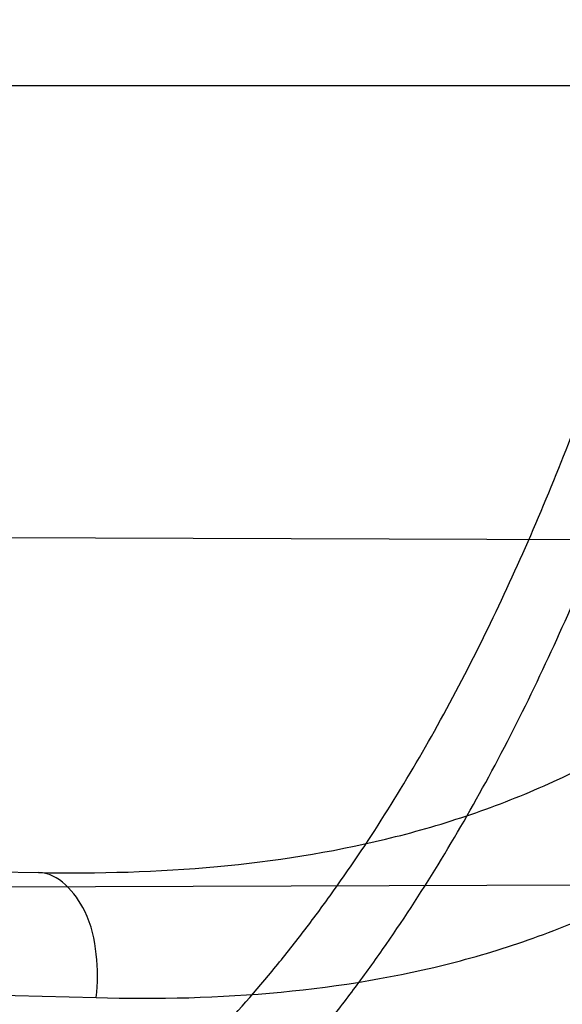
# Model space of a CAD drawing. Header units: millimetres. Extents: x 0 to 297, y 0 to 210.
# Tile 90 of 256: x 143.4512 to 143.472, y 93.2782 to 93.3159. Entities that reach past the tile are written whole.
import ezdxf

# ---------------------------------------------------------------- set-up
doc = ezdxf.new("R2010")
doc.units = ezdxf.units.MM
doc.header["$LTSCALE"] = 16.335
doc.layers.get('0').update_dxf_attribs({"linetype": 'CONTINUOUS'})
for name, color, linetype in [('01_GLOBAL', 7, 'CONTINUOUS'), ('INTFCLR_1', 7, 'CONTINUOUS'), ('INTFCLR_144815', 7, 'CONTINUOUS')]:
    doc.layers.add(name, color=color, linetype=linetype)

msp = doc.modelspace()

# ---------------------------------------------------------------- linework, layer by layer
at = {"color": 7, "linetype": 'Continuous'}
msp.add_circle((144.2368034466, 92.193132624), 3.04, dxfattribs=at)
at = {"color": 9, "linetype": 'Continuous'}
msp.add_arc((144.2368034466, 92.193132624), 3.001038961, 92.9674534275, 177.0325465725, dxfattribs=at)
at = {"layer": '01_GLOBAL', "color": 7, "linetype": 'Continuous'}
msp.add_circle((144.2368034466, 92.193132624), 3.08, dxfattribs=at)
at = {"layer": 'INTFCLR_1', "color": 9, "linetype": 'Continuous'}
for p, q in [((143.068579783, 93.3133562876), (143.4921648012, 93.3133562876)), ((143.1045099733, 93.2892876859), (143.4519711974, 93.28322272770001))]:
    msp.add_line(p, q, dxfattribs=at)
at = {"layer": 'INTFCLR_1', "color": 6, "linetype": 'Continuous'}
for p, q in [((143.4152219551, 93.2961741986), (143.4774988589, 93.29595681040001)), ((143.4735235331, 93.2827418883), (143.4103485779, 93.28252136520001))]:
    msp.add_line(p, q, dxfattribs=at)
for radius in [0.4827613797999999, 0.4587930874]:
    msp.add_arc((143.076579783, 93.4093562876), radius, 270, 90.00000002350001, dxfattribs=at)
at = {"layer": 'INTFCLR_1', "color": 9, "linetype": 'Continuous'}
msp.add_arc((143.9726450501, 112.4531088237), 19.1816802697, 268.2538865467, 268.4511225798, dxfattribs=at)
for points, knots in [([(143.505791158, 93.2600745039), (143.5067409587, 93.2626590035), (143.5086022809, 93.26787776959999), (143.5121486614, 93.2784613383), (143.5179028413, 93.2974584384), (143.5232385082, 93.319755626), (143.5267617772, 93.3396835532), (143.5282429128, 93.3498591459), (143.5290073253, 93.35574456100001), (143.5307716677, 93.37052008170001), (143.5326049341, 93.3957667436), (143.5323109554, 93.4255533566), (143.5309256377, 93.444856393), (143.5300542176, 93.4537694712), (143.5294126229, 93.45969752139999), (143.5274302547, 93.4756973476), (143.5229291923, 93.50131752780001), (143.5164430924, 93.5263308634), (143.5118037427, 93.5411769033), (143.5100588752, 93.5464871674), (143.5074043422, 93.5543094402), (143.501415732, 93.57066310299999), (143.4910739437, 93.59466517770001), (143.4792964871, 93.6173411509), (143.4710860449, 93.6312983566), (143.4672487, 93.637511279), (143.4646994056, 93.64156113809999), (143.4578048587, 93.6522122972), (143.446251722, 93.6685591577), (143.4302039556, 93.688459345), (143.4166114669, 93.7033760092), (143.4071163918, 93.7129106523), (143.4018664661, 93.7179588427), (143.3945821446, 93.7247669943), (143.3843862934, 93.7336815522), (143.373349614, 93.7423309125), (143.3667450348, 93.7470278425), (143.3640805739, 93.74883137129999), (143.3625174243, 93.7498684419), (143.360134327, 93.7513983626), (143.3576340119, 93.7529030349), (143.3554317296, 93.7540584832), (143.3541938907, 93.75463331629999), (143.3532081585, 93.75498488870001), (143.3525262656, 93.7551440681), (143.3519536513, 93.75505755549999), (143.3518421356, 93.7545186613), (143.35211692, 93.75392300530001), (143.35259409, 93.7530975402), (143.3533650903, 93.7520584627), (143.354392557, 93.75079155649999), (143.3556852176, 93.7493056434), (143.3572290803, 93.7475999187), (143.358673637, 93.7460457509), (143.3599466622, 93.7446920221), (143.3621637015, 93.7423493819), (143.3658426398, 93.73850358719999), (143.3733257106, 93.73065133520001), (143.3814986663, 93.7218418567), (143.3889438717, 93.71342202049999), (143.3935459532, 93.708067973), (143.4009463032, 93.699278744), (143.4122758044, 93.6850353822), (143.4271285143, 93.6643128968), (143.4378788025, 93.6473958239), (143.4449171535, 93.6353542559), (143.4496927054, 93.62688497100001), (143.457931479, 93.6114260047), (143.4689344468, 93.588081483), (143.4765250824, 93.5686183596), (143.480055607, 93.5585271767)], [0, 0, 0, 0, 0.0103790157, 0.0208837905, 0.0420711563, 0.0851838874, 0.1071959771, 0.1183352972, 0.1239410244, 0.1295662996, 0.174425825, 0.2192336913, 0.2417180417, 0.247353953, 0.2529903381, 0.2641931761, 0.3081223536, 0.3509244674, 0.3614867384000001, 0.3667496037, 0.3719933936, 0.3926231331, 0.4323811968, 0.4704128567, 0.4888542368, 0.4934078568, 0.4979383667, 0.5068920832, 0.5412323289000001, 0.5733304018, 0.6031976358, 0.6172527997, 0.6240454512, 0.6306500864, 0.6548352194, 0.6750684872, 0.6834752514, 0.6853781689, 0.6871962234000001, 0.6905460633, 0.6960524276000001, 0.6981915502, 0.6999110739, 0.7012078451, 0.7020914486, 0.7026255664, 0.703100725, 0.7038824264, 0.7050749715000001, 0.7066970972, 0.7087489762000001, 0.7112252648, 0.7141188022, 0.7174211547, 0.7192230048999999, 0.7211233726, 0.7295789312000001, 0.7392839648, 0.7620096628, 0.7748693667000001, 0.7816473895, 0.7886214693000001, 0.8181786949, 0.8502212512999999, 0.8846823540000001, 0.8936821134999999, 0.9027944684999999, 0.9213301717, 0.9597016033, 1, 1, 1, 1]), ([(143.3574002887, 93.7533562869), (143.3579828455, 93.753356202), (143.360948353, 93.7521830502), (143.3643531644, 93.7501915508), (143.3676585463, 93.7481125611), (143.3692467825, 93.74707786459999), (143.3719545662, 93.74527944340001), (143.378664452, 93.7405994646), (143.3898825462, 93.7319854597), (143.4002548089, 93.7231045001), (143.4076654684, 93.7163228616), (143.4130031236, 93.71129788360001), (143.422653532, 93.7018115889), (143.4364709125, 93.68697153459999), (143.4527894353, 93.66717079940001), (143.4645442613, 93.65089855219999), (143.4715593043, 93.6402954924), (143.474151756, 93.63626614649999), (143.4780526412, 93.63008701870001), (143.4863962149, 93.616211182), (143.4983688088, 93.5936629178), (143.5088888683, 93.5697819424), (143.5149812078, 93.55350851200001), (143.5176807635, 93.5457272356), (143.5194547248, 93.5404463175), (143.524169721, 93.5256878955), (143.5307635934, 93.5008186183), (143.5353421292, 93.4753316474), (143.5373581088, 93.459416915), (143.5380104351, 93.45352171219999), (143.5388963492, 93.444658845), (143.5403047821, 93.42546452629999), (143.5406037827, 93.3958405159), (143.5387395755, 93.3707344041), (143.5369460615, 93.35604353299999), (143.5361688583, 93.3501906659), (143.5346627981, 93.3400704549), (143.5310794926, 93.320247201), (143.5256534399, 93.29807146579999), (143.5198047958, 93.2791850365), (143.5161994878, 93.2686605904), (143.5143072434, 93.26347094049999), (143.5133416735, 93.2609008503)], [0, 0, 0, 0, 0.0031306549, 0.0166311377, 0.0214593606, 0.0240790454, 0.0268205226, 0.0389267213, 0.0680356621, 0.1027866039, 0.1122691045, 0.1220183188, 0.1421809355, 0.1849822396, 0.2309158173, 0.2799873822, 0.2927706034, 0.2992370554, 0.3057353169, 0.3320403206, 0.3862319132, 0.4428084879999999, 0.4721383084, 0.4795908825, 0.487069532, 0.5020757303, 0.5628487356, 0.6251729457, 0.6410612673, 0.6490543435, 0.6570463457, 0.6889269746, 0.7524526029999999, 0.8160592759, 0.8240370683, 0.8319876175, 0.8477879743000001, 0.8790177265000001, 0.9402188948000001, 0.970317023, 0.9852457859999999, 1, 1, 1, 1]), ([(143.480055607, 93.5585271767), (143.4837259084, 93.5480364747), (143.4903909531, 93.5264789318), (143.4967360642, 93.4987698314), (143.4998687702, 93.480263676), (143.5011284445, 93.4715333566), (143.5019170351, 93.4656589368), (143.5038463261, 93.4494766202), (143.5057008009, 93.4227915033), (143.5054397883, 93.39601168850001), (143.5044671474, 93.37963975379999), (143.504022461, 93.3736652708), (143.5032714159, 93.3647734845), (143.5012002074, 93.34583974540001), (143.4963788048, 93.31729318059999), (143.49048443, 93.2935876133), (143.4864832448, 93.279982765), (143.4848602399, 93.2746477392), (143.4819377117, 93.26549629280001), (143.4757637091, 93.2478316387), (143.4658991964, 93.2237526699), (143.4557508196, 93.2030768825), (143.4492053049, 93.1910087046), (143.4468307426, 93.1867521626), (143.4433023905, 93.1805423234), (143.4357024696, 93.1677434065), (143.4236423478, 93.1493254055), (143.4088585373, 93.1292209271), (143.3981978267, 93.1161056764), (143.3920521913, 93.10890703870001), (143.3897353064, 93.10622028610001), (143.3858253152, 93.1017514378), (143.3786022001, 93.09371030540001), (143.3707422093, 93.0853343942), (143.3636495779, 93.0779186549), (143.3593994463, 93.0734576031), (143.3560255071, 93.0698150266), (143.3538487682, 93.0672934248), (143.3526496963, 93.0656994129), (143.3521523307, 93.0648535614), (143.3518509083, 93.0642467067), (143.3519780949, 93.06345700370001), (143.3536612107, 93.06380038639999), (143.3555127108, 93.06468782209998), (143.3588652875, 93.0665002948), (143.3620632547, 93.0685373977), (143.3646891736, 93.0702872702), (143.3663741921, 93.0714458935), (143.3692060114, 93.0734278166), (143.3737350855, 93.0767437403), (143.3800639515, 93.0816635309), (143.3895251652, 93.0894491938), (143.3979931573, 93.09704369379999), (143.4054028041, 93.1041496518), (143.4107134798, 93.1093907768), (143.4202844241, 93.1192590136), (143.4339256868, 93.13464747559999), (143.4499433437, 93.1551077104), (143.4614126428, 93.1718688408), (143.4682300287, 93.1827697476), (143.4707469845, 93.1869112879), (143.4745342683, 93.1932658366), (143.4826220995, 93.2075340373), (143.4941655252, 93.2306938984), (143.5021068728, 93.2500492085), (143.505791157, 93.2600745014)], [0, 0, 0, 0, 0.0419354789, 0.08505031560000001, 0.1071497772, 0.1127379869, 0.1183317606, 0.1295131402, 0.1742263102, 0.2191466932, 0.230445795, 0.2361065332, 0.241751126, 0.2641147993, 0.3079545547, 0.3508736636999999, 0.3561840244, 0.3614616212, 0.3719139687, 0.3924297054, 0.4320526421, 0.4700131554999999, 0.4792642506, 0.483852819, 0.4884035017, 0.5062126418, 0.5400088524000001, 0.5714206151, 0.6003317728, 0.6037560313, 0.6071340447, 0.6137178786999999, 0.6261602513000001, 0.6479155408, 0.6570536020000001, 0.6648783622, 0.6711643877, 0.6757843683, 0.6774462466, 0.6786751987, 0.6794900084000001, 0.6799813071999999, 0.6813020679, 0.6842478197, 0.6888651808, 0.6950795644, 0.6987591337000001, 0.70073729, 0.7027989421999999, 0.7117993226, 0.7219139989, 0.7330405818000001, 0.7580265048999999, 0.7648041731, 0.7717766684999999, 0.7861782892, 0.816667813, 0.8493175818, 0.8841610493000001, 0.8932352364, 0.8978283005, 0.9024468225, 0.9211469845, 0.9596997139, 1, 1, 1, 1]), ([(143.3574002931, 93.0653562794), (143.3572429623, 93.0653562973), (143.3568577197, 93.0654322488), (143.3568775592, 93.06612476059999), (143.3572897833, 93.0668372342), (143.3580025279, 93.06789625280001), (143.3590890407, 93.0692141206), (143.3605161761, 93.0708335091), (143.3622809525, 93.072732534), (143.364262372, 93.0748061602), (143.366417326, 93.0770245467), (143.3695810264, 93.08025667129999), (143.3761156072, 93.0869122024), (143.384127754, 93.09523631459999), (143.391492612, 93.1032318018), (143.3954790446, 93.1076756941), (143.3978410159, 93.1103473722), (143.4041032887, 93.11750254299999), (143.4149655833, 93.130539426), (143.4300350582, 93.1505356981), (143.4423327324, 93.1688638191), (143.4500842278, 93.18160511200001), (143.4536819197, 93.18778553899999), (143.4561024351, 93.19202072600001), (143.4627716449, 93.20402316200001), (143.4731139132, 93.2245897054), (143.4831746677, 93.2485613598), (143.4894718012, 93.2661502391), (143.4924519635, 93.2752607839), (143.4941067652, 93.2805713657), (143.4981845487, 93.2941079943), (143.5041933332, 93.3176982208), (143.5091109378, 93.34612180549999), (143.5112232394, 93.3649740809), (143.5119890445, 93.3738262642), (143.5124424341, 93.37977367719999), (143.5134340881, 93.3960708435), (143.5137003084, 93.4227328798), (143.5118091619, 93.4492982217), (143.5098423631, 93.46540487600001), (143.5090383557, 93.47125249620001), (143.5077538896, 93.4799440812), (143.5045588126, 93.4983716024), (143.498087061, 93.52596105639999), (143.4912937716, 93.5474097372), (143.4875537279, 93.5578460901)], [0, 0, 0, 0, 0.0008731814, 0.0017184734, 0.0032338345, 0.0055641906, 0.008732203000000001, 0.0127298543, 0.0175349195, 0.0231216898, 0.028646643, 0.0346996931, 0.0482229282, 0.0804128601, 0.09881585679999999, 0.1085510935, 0.1135452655, 0.1186072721, 0.1613234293, 0.207686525, 0.2575125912, 0.2837456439, 0.2904463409, 0.297201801, 0.3108185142, 0.3666506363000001, 0.4248611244, 0.4549770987, 0.470314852, 0.4780577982, 0.4858479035, 0.548777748, 0.6130125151, 0.6457681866, 0.6540348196, 0.6623247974, 0.6788712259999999, 0.7446474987, 0.8101274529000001, 0.8265054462, 0.8346996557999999, 0.8428862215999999, 0.8752668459, 0.9384715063, 1, 1, 1, 1]), ([(143.4519711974, 93.28322272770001), (143.4542525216, 93.28318290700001), (143.4587151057, 93.2833027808), (143.4641941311, 93.2841566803), (143.467830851, 93.2851939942), (143.4698432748, 93.2859200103), (143.4727994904, 93.28714306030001), (143.4760935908, 93.2890109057), (143.4790648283, 93.2913557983), (143.4806970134, 93.2928542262), (143.4831205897, 93.2953105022), (143.4852711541, 93.2981055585), (143.4871325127, 93.30113221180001), (143.4883392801, 93.3032880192), (143.4896980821, 93.306106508), (143.4908479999, 93.30904709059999), (143.4916451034, 93.31148149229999), (143.4919997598, 93.3127274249), (143.4921648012, 93.3133562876)], [0, 0, 0, 0, 0.1247146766, 0.2435008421, 0.3019244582, 0.3311631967, 0.3603924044, 0.476776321, 0.5364413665, 0.5670062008, 0.5978287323, 0.7250159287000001, 0.7583747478, 0.7920548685, 0.8600121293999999, 0.9292166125, 0.9644627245, 1, 1, 1, 1]), ([(143.4541696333, 93.27843683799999), (143.4565317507, 93.27837114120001), (143.4611581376, 93.2784758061), (143.466836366, 93.2794095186), (143.4705898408, 93.2805690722), (143.4726671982, 93.28138149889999), (143.4757351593, 93.2827692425), (143.4791422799, 93.28489092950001), (143.4821786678, 93.28753417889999), (143.4838529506, 93.2892305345), (143.4863597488, 93.2920402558), (143.4885566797, 93.2952189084), (143.4904532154, 93.2986390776), (143.4916850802, 93.3010973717), (143.4930748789, 93.3043080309), (143.4942405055, 93.3076511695), (143.4950475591, 93.31042019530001), (143.4954054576, 93.3118378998), (143.4955715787, 93.3125537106)], [0, 0, 0, 0, 0.1201969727, 0.2347797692, 0.2913273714, 0.3197232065, 0.3481872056, 0.4625770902, 0.5220076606, 0.5526740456, 0.5837559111, 0.7134942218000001, 0.7478563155, 0.7826955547, 0.8533137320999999, 0.9256470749, 0.9626222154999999, 1, 1, 1, 1]), ([(143.3780715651, 93.26055888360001), (143.3795316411, 93.2605333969), (143.3824442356, 93.2604852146), (143.3882211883, 93.2604019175), (143.3953488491, 93.260328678), (143.4024099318, 93.26033519), (143.407293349, 93.2604190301), (143.4100496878, 93.26049604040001), (143.4140798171, 93.26064198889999), (143.4199618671, 93.2609865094), (143.4263678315, 93.2617198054), (143.4306949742, 93.26248049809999), (143.4330941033, 93.2629898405), (143.4365618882, 93.2638158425), (143.4415739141, 93.2653650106), (143.4463092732, 93.2675501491), (143.4492642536, 93.2692660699), (143.4511858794, 93.2704845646), (143.4544385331, 93.27281750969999), (143.4578582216, 93.2759377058), (143.4605558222, 93.27899322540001), (143.462045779, 93.28086328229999), (143.4642566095, 93.2838335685), (143.4672995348, 93.28868534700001), (143.4701484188, 93.2944860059), (143.4721894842, 93.2994047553), (143.4740880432, 93.30454297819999), (143.4753059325, 93.30849007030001), (143.4760311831, 93.3111580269)], [0, 0, 0, 0, 0.0354707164, 0.0707566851, 0.1403369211, 0.2086101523, 0.2422620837, 0.2589694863, 0.2755870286, 0.3402183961, 0.4020447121, 0.4320711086, 0.4469021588, 0.461611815, 0.5186591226, 0.5740110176, 0.587810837, 0.6016461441, 0.6292660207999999, 0.6849553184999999, 0.7135897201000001, 0.7282126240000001, 0.7430221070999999, 0.8035181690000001, 0.8669700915, 0.8997737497, 0.9328434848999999, 1, 1, 1, 1]), ([(143.378029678, 93.2581615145), (143.3795262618, 93.25811774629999), (143.3825119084, 93.25803364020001), (143.3884346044, 93.25788119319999), (143.3957432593, 93.25772648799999), (143.4029848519, 93.2576596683), (143.4079938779, 93.25769834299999), (143.4108211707, 93.25775194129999), (143.4149542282, 93.25786551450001), (143.4209858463, 93.2581714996), (143.4275553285, 93.25888387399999), (143.4319915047, 93.2596459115), (143.4344500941, 93.26016062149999), (143.4380030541, 93.2610008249), (143.443138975, 93.2625889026), (143.4479836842, 93.2648500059), (143.451001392, 93.2666327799), (143.4529664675, 93.267899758), (143.4562925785, 93.2703347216), (143.4597812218, 93.27359384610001), (143.4625251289, 93.27678543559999), (143.4640410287, 93.27874184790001), (143.4662932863, 93.2818559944), (143.4693870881, 93.2869455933), (143.4722726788, 93.2930233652), (143.4743370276, 93.2981805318), (143.4762568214, 93.3035742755), (143.4774841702, 93.3077152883), (143.4782142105, 93.31051378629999)], [0, 0, 0, 0, 0.0352840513, 0.0703885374, 0.1396222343, 0.2075595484, 0.24104394, 0.2576664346, 0.2741994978, 0.3384817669, 0.3999443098, 0.4297839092, 0.4445208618, 0.4591331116, 0.5158220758, 0.5708773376, 0.584618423, 0.5984078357, 0.62596322, 0.6816730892, 0.7104014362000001, 0.7250935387, 0.7399872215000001, 0.8009607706, 0.865102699, 0.8983215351, 0.931842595, 1, 1, 1, 1]), ([(143.4541696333, 93.27843683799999), (143.454239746, 93.2789847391), (143.4542319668, 93.2801291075), (143.4538440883, 93.2819309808), (143.4527383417, 93.28320933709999), (143.4519711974, 93.28322272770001)], [0, 0, 0, 0, 0.2924472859, 0.593779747, 1, 1, 1, 1])]:
    msp.add_open_spline(points, degree=3, knots=knots, dxfattribs=at)
at = {"layer": 'INTFCLR_1', "color": 6, "linetype": 'Continuous'}
for points, knots in [([(143.391388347, 93.7533562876), (143.3904120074, 93.7533562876), (143.3921762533, 93.7499955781), (143.3936912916, 93.7481416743), (143.3961672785, 93.74488846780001), (143.3992225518, 93.74120886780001), (143.403128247, 93.736512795), (143.4076936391, 93.73105931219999), (143.4125904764, 93.7251278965), (143.4174256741, 93.7191674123), (143.4219266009, 93.7134900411), (143.4260587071, 93.708161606), (143.4298162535, 93.70320548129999), (143.4332121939, 93.6986295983), (143.4362702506, 93.6944235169), (143.4390204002, 93.69056916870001), (143.4414908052, 93.687044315), (143.44370074, 93.6838395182), (143.4456749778, 93.6809337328), (143.4474377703, 93.67830292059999), (143.4490168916, 93.6759165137), (143.4504211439, 93.6737705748), (143.4516679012, 93.67184551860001), (143.4527743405, 93.67012138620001), (143.4537663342, 93.6685626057), (143.4546489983, 93.6671650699), (143.4556772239, 93.66552631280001), (143.456672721, 93.66392530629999), (143.4576979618, 93.66226084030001), (143.4585721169, 93.66083168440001), (143.4595323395, 93.65924962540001), (143.4605887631, 93.6574940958), (143.4617562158, 93.65553545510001), (143.4630444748, 93.65335047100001), (143.464465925, 93.65090949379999), (143.4660286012, 93.6481892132), (143.4677482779, 93.64514958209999), (143.4696392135, 93.6417492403), (143.4717186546, 93.63793570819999), (143.4740086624, 93.6336424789), (143.4765248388, 93.62880536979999), (143.4792812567, 93.62335013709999), (143.4822951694, 93.61718591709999), (143.4855914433, 93.610185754), (143.4891913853, 93.6021966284), (143.4931140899, 93.59302320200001), (143.4973740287, 93.58243061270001), (143.5019825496, 93.5700832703), (143.5068772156, 93.55569758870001), (143.5117345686, 93.53967004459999), (143.5162134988, 93.5226760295), (143.5200746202, 93.5054858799), (143.5232856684, 93.4882487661), (143.5258459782, 93.471032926), (143.5277689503, 93.4538356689), (143.5290609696, 93.4366975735), (143.529733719, 93.4196019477), (143.5297948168, 93.4025757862), (143.5292510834, 93.38560341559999), (143.5281065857, 93.3686870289), (143.5263644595, 93.3518401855), (143.5240214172, 93.3350289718), (143.5210770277, 93.31827583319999), (143.5175167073, 93.30154440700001), (143.5133376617, 93.28485591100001), (143.5085942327, 93.268441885), (143.5035656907, 93.2530998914), (143.4986112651, 93.23947982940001), (143.4940105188, 93.2278474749), (143.4897809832, 93.2178519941), (143.485903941, 93.2091976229), (143.4823616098, 93.2016588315), (143.4791285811, 93.19505078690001), (143.4761817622, 93.1892359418), (143.4734988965, 93.1841024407), (143.4710647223, 93.1795662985), (143.4688610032, 93.1755541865), (143.466865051, 93.1719939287), (143.4650570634, 93.1688259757), (143.4634184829, 93.16599997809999), (143.461937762, 93.1634824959), (143.4606041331, 93.16124327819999), (143.4594032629, 93.15924877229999), (143.4583170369, 93.15746207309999), (143.457331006, 93.1558543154), (143.4564183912, 93.15437798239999), (143.4555069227, 93.15291457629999), (143.4545265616, 93.151352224), (143.4534184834, 93.14960100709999), (143.4521719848, 93.1476496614), (143.4507682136, 93.14547482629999), (143.4491853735, 93.14305109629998), (143.4474055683, 93.1403597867), (143.4454085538, 93.13738261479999), (143.4431685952, 93.1340952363), (143.4406602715, 93.13047449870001), (143.4378551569, 93.12649963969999), (143.4347311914, 93.1221597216), (143.4312583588, 93.1174362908), (143.4274059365, 93.11231294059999), (143.4231637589, 93.1068033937), (143.4185304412, 93.1009244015), (143.4135422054, 93.0947465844), (143.408452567, 93.0885653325), (143.4036878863, 93.08286772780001), (143.3995946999, 93.07795220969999), (143.3963986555, 93.0741115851), (143.3938021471, 93.0707181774), (143.3922373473, 93.06880673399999), (143.3903920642, 93.0653562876), (143.391388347, 93.0653562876)], [0, 0, 0, 0, 0.0038604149, 0.007501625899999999, 0.0124785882, 0.0188917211, 0.0268498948, 0.0364677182, 0.0470694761, 0.05724446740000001, 0.066818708, 0.0757144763, 0.0839053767, 0.0914099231, 0.0982451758, 0.1044667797, 0.1101313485, 0.11526428, 0.1198589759, 0.1240215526, 0.1277856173, 0.1311734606, 0.1341617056, 0.1368541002, 0.1392736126, 0.1414672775, 0.143389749, 0.1469230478, 0.1489215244, 0.1511192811, 0.1535471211, 0.1562389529, 0.1592204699, 0.1625628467, 0.1662680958, 0.1703891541, 0.1749670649, 0.1800767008, 0.1857729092, 0.1921414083, 0.199315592, 0.2073311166, 0.2163077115, 0.2264451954, 0.2379233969, 0.2509534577, 0.2658909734, 0.2830621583, 0.3030578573, 0.3259639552, 0.3492662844, 0.3725305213, 0.3956109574, 0.4185782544, 0.4413347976, 0.4640172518, 0.4865192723, 0.5089682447, 0.5313242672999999, 0.5536477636, 0.5759939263, 0.5982772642, 0.6207472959, 0.6432362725, 0.6658996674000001, 0.6887559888, 0.7107777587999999, 0.7297237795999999, 0.7460531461, 0.7602331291, 0.7726347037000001, 0.7835467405, 0.7931663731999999, 0.8017211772, 0.8093215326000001, 0.8160683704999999, 0.8220757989, 0.8274205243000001, 0.8322066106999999, 0.8364980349, 0.8403367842, 0.8437547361, 0.8468031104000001, 0.8495420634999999, 0.8520223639, 0.8542604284, 0.8564046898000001, 0.8588391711, 0.861553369, 0.8645986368, 0.8679945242, 0.8717882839, 0.8760445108, 0.8807522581, 0.8859628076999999, 0.8917731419, 0.8981681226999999, 0.9051985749, 0.9129160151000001, 0.9213486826, 0.9305434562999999, 0.9404096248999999, 0.9509435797, 0.9619432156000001, 0.9720502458, 0.9803711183, 0.9870628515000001, 0.9922716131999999, 0.9960607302, 1, 1, 1, 1]), ([(143.3913883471, 93.0653562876), (143.3925009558, 93.0653562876), (143.3944304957, 93.0666565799), (143.3973970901, 93.0684425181), (143.4007982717, 93.07091395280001), (143.4050037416, 93.07413406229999), (143.4100111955, 93.07824530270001), (143.4155298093, 93.08303751), (143.4211292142, 93.0881607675), (143.4264144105, 93.0932249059), (143.43125736, 93.0980502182), (143.4356657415, 93.10260404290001), (143.4396603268, 93.1068634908), (143.4432708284, 93.1108234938), (143.4465216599, 93.11448276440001), (143.4494397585, 93.1178438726), (143.4520627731, 93.1209293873), (143.4544121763, 93.1237459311), (143.456513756, 93.1263080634), (143.4583900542, 93.12863120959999), (143.4600695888, 93.13073982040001), (143.4615949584, 93.1326788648), (143.4630975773, 93.13461062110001), (143.4646983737, 93.1366936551), (143.4663978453, 93.1389353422), (143.4680793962, 93.14118497), (143.4697311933, 93.1434241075), (143.4714499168, 93.1457859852), (143.4733525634, 93.1484399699), (143.4754791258, 93.1514562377), (143.477855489, 93.15489250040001), (143.4805066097, 93.1588113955), (143.4834545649, 93.163277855), (143.4867221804, 93.1683718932), (143.4903444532, 93.1742054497), (143.4943554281, 93.18090734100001), (143.4987865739, 93.1886348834), (143.5036710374, 93.1975962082), (143.5090369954, 93.2080352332), (143.5149200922, 93.22031723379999), (143.5212054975, 93.234617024), (143.5274896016, 93.2504853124), (143.5333654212, 93.2672157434), (143.5385840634, 93.28417448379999), (143.543100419, 93.30119588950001), (143.5469295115, 93.31826170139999), (143.5500694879, 93.3352816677), (143.5525457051, 93.3523020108), (143.5543635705, 93.36925021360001), (143.5555404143, 93.3861532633), (143.5560867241, 93.4029944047), (143.5560112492, 93.4197765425), (143.5553196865, 93.436509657), (143.5540157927, 93.4531831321), (143.5520992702, 93.46980412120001), (143.5495685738, 93.4863701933), (143.5464237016, 93.5028559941), (143.5426520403, 93.51929845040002), (143.5382472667, 93.5356769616), (143.5331875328, 93.5520104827), (143.527486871, 93.5682159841), (143.5213730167, 93.5836821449), (143.515238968, 93.5976906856), (143.5094946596, 93.6097472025), (143.5042564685, 93.6200023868), (143.4994933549, 93.6288052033), (143.4951738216, 93.63640014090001), (143.4912628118, 93.642992), (143.4877284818, 93.6487368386), (143.4845342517, 93.6537660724), (143.4816534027, 93.65817529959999), (143.4790579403, 93.662051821), (143.4767281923, 93.6654573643), (143.4746357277, 93.668457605), (143.472765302, 93.67109499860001), (143.4710870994, 93.67342680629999), (143.46957943, 93.6754943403), (143.4681380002, 93.6774474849), (143.4666395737, 93.67945477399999), (143.4649885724, 93.68163852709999), (143.463288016, 93.68385659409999), (143.4615819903, 93.6860513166), (143.4598543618, 93.68824549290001), (143.4579581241, 93.69062033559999), (143.4558400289, 93.69323162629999), (143.4534675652, 93.6961063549), (143.4508179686, 93.6992567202), (143.447859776, 93.7026992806), (143.4445666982, 93.7064428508), (143.4409044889, 93.71049854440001), (143.4368464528, 93.7148646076), (143.4323696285, 93.7195302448), (143.4274456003, 93.7244775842), (143.4220754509, 93.7296631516), (143.4163486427, 93.7349445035), (143.410661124, 93.73991840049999), (143.4054543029, 93.74422210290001), (143.4010724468, 93.7475953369), (143.3975442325, 93.7501732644), (143.3944939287, 93.7520163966), (143.3925216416, 93.7533562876), (143.3913883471, 93.7533562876)], [0, 0, 0, 0, 0.0042187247, 0.0081401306, 0.0133978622, 0.0200459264, 0.0282638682, 0.0379443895, 0.0477615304, 0.05703690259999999, 0.0656973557, 0.0736821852, 0.0810680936, 0.0878383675, 0.0940009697, 0.0996271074, 0.1047154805, 0.1093563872, 0.1135342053, 0.1172803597, 0.1206792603, 0.1237557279, 0.1266349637, 0.1299589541, 0.1337168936, 0.1373013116, 0.1406085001, 0.1442672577, 0.148377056, 0.1529904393, 0.1582606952, 0.164218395, 0.1709303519, 0.1785521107, 0.1871652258, 0.1969659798, 0.2081658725, 0.2209392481, 0.2356613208, 0.2526660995, 0.2725685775, 0.2948769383, 0.3173640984, 0.3397873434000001, 0.3621386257, 0.3841211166, 0.4060891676, 0.4277469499, 0.4493218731, 0.470705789, 0.4919793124, 0.5131981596, 0.5343255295, 0.5554668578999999, 0.5765984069, 0.5977513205, 0.6189954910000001, 0.6402209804, 0.6617015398, 0.6832900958, 0.7050415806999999, 0.7268239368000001, 0.7463339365, 0.7630160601, 0.7774553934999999, 0.7899931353, 0.8009638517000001, 0.8105830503, 0.8190545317, 0.8265380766, 0.8331730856, 0.8390248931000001, 0.8442268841, 0.8488182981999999, 0.8528943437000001, 0.8564866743, 0.8597116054, 0.8625968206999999, 0.8656908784, 0.8692094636, 0.8729771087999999, 0.8762884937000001, 0.879749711, 0.8835661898, 0.8878115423, 0.8924986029, 0.8976989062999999, 0.9034198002, 0.9097088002, 0.9166034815, 0.9241390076, 0.9323094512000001, 0.9411199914, 0.9506041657, 0.9606137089, 0.9706541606, 0.9792553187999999, 0.9862062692, 0.9916647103, 0.9957028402, 1, 1, 1, 1])]:
    msp.add_open_spline(points, degree=3, knots=knots, dxfattribs=at)
at = {"layer": 'INTFCLR_144815', "color": 6, "linetype": 'Continuous'}
for radius in [0.5104906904, 0.4864760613]:
    msp.add_circle((143.076579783, 93.4093562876), radius, dxfattribs=at)
for radius, start, end in [(0.7037433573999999, 313.9937911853, 154.5150993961), (0.6797433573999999, 312.9543589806, 154.5144414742), (0.6572577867, 282.2440355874, 71.2863570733), (0.5186031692, 308.490992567, 51.50900743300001), (0.5120146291, 313.9992414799, 46.00075850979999)]:
    msp.add_arc((143.076579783, 93.4093562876), radius, start, end, dxfattribs=at)
at = {"layer": 'INTFCLR_144815', "color": 9, "linetype": 'Continuous'}
for centre, radius, start, end in [((143.076579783, 93.4093562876), 0.6528896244, 292.4997540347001, 54.0964566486), ((143.0765826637, 93.40935763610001), 0.5889741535, 292.4997540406, 54.09645665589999), ((143.076579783, 93.4093562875), 0.5277450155, 314.0862202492, 45.9137797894), ((143.076579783, 93.4093562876), 0.5151250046, 313.8592910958, 46.1407088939), ((143.076579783, 93.4093562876), 0.5117547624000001, 314.0319604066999, 45.9680396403), ((143.0765797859, 93.4093562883), 0.5790372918, 311.2505121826, 12.701512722)]:
    msp.add_arc(centre, radius, start, end, dxfattribs=at)
at = {"layer": 'INTFCLR_144815', "color": 6, "linetype": 'Continuous'}
for points, knots in [([(143.433067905, 93.05335642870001), (143.4328265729, 93.0533608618), (143.4324756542, 93.05418000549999), (143.4330197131, 93.0549083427), (143.4334366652, 93.0557926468), (143.4339703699, 93.0566454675), (143.4346161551, 93.0576462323), (143.4354019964, 93.05878669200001), (143.4363208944, 93.0600751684), (143.4373778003, 93.0615151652), (143.4385738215, 93.0631125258), (143.4399109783, 93.0648725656), (143.441391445, 93.0668020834), (143.4430186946, 93.0689099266), (143.4447956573, 93.07120496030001), (143.4467226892, 93.0736934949), (143.4487964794, 93.0763779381), (143.4510117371, 93.0792588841), (143.4533657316, 93.0823409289), (143.4558612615, 93.0856367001), (143.4585019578, 93.0891610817), (143.461284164, 93.0929204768), (143.4641988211, 93.0969147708), (143.4672349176, 93.10114163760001), (143.4703835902, 93.1056021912), (143.473633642, 93.1102946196), (143.4769725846, 93.1152153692), (143.4803867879, 93.12035908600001), (143.4838617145, 93.12571866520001), (143.4873822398, 93.131285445), (143.4909329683, 93.1370494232), (143.4944985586, 93.1429995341), (143.4980640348, 93.1491239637), (143.5016150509, 93.155410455), (143.5051380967, 93.1618465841), (143.508620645, 93.1684199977), (143.5120512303, 93.1751185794), (143.5154195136, 93.18193063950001), (143.5187162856, 93.18884502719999), (143.5219334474, 93.1958512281), (143.5250639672, 93.2029394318), (143.5281017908, 93.21010051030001), (143.5310417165, 93.21732590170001), (143.5338798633, 93.22460897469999), (143.5366072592, 93.2319283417), (143.5392210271, 93.2392754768), (143.5417223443, 93.24665218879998), (143.5441140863, 93.2540675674), (143.5463966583, 93.26152417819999), (143.5485670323, 93.2690127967), (143.5506238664, 93.27652910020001), (143.5525648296, 93.2840635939), (143.5543887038, 93.29160910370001), (143.5560958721, 93.29916427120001), (143.5576869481, 93.306728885), (143.5591625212, 93.3143029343), (143.5605229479, 93.32188557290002), (143.5617683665, 93.3294747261), (143.5628989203, 93.3370678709), (143.5639149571, 93.34466347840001), (143.5648169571, 93.352261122), (143.5656053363, 93.35986024), (143.5662804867, 93.3674604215), (143.5668427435, 93.3750611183), (143.5672924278, 93.38266226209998), (143.5676297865, 93.39026356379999), (143.5678550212, 93.3978650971), (143.5679682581, 93.4054666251), (143.5679695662, 93.4130682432), (143.567858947, 93.4206697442), (143.5676363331, 93.4282712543), (143.5673015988, 93.4358725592), (143.5668545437, 93.44347370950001), (143.5662949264, 93.4510743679), (143.5656224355, 93.45867440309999), (143.5648367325, 93.466273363), (143.5639374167, 93.4738709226), (143.5629240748, 93.4814664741), (143.5617962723, 93.4890592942), (143.5605535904, 93.4966483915), (143.5591956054, 93.50423272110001), (143.5577218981, 93.5118111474), (143.5561322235, 93.5193816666), (143.5544265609, 93.52694151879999), (143.5526049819, 93.5344880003), (143.5506674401, 93.5420191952), (143.5486137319, 93.5495338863), (143.5464439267, 93.5570299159), (143.5441586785, 93.56450343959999), (143.5417591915, 93.57194952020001), (143.5392470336, 93.579362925), (143.5366239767, 93.5867386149), (143.5338923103, 93.5940709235), (143.5310549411, 93.6013534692), (143.5281154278, 93.6085792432), (143.525078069, 93.6157405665), (143.5219479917, 93.6228290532), (143.5187312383, 93.6298355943), (143.5154348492, 93.6367503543), (143.512066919, 93.6435628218), (143.5086366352, 93.65026188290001), (143.5051543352, 93.6568358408), (143.5016314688, 93.6632725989), (143.4980805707, 93.66955978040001), (143.4945151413, 93.67568497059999), (143.4909495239, 93.6816359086), (143.4873986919, 93.6874007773), (143.4838779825, 93.6929685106), (143.480402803, 93.6983290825), (143.4769882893, 93.7034738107), (143.4736489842, 93.7083955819), (143.4703985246, 93.71308903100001), (143.4672493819, 93.7175506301), (143.464212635, 93.721778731), (143.4612978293, 93.72577350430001), (143.4585129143, 93.72953680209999), (143.4558642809, 93.73307192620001), (143.4533568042, 93.73638343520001), (143.450993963, 93.73947689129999), (143.4487779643, 93.74235864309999), (143.4467099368, 93.7450355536), (143.444790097, 93.7475147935), (143.4430178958, 93.7498036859), (143.4413922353, 93.7519094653), (143.4399116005, 93.7538391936), (143.4385741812, 93.7555995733), (143.4373781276, 93.7571969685), (143.4363211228, 93.75863709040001), (143.4354021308, 93.7599256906), (143.4346162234, 93.76106624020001), (143.4339704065, 93.7620670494), (143.4334366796, 93.7629199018), (143.4330197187, 93.7638042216), (143.4324756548, 93.76453256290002), (143.4328265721, 93.76535171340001), (143.433067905, 93.7653561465)], [0, 0, 0, 0, 0.0009310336, 0.002365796, 0.0034193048, 0.0047077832, 0.006237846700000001, 0.0080159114, 0.0100484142, 0.0123424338, 0.0149055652, 0.0177455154, 0.0208683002, 0.0242865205, 0.0280168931, 0.0320641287, 0.03642688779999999, 0.0411013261, 0.0460820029, 0.0513859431, 0.0570470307, 0.0630689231, 0.0694259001, 0.0761196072, 0.0831428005, 0.0904858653, 0.0981365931, 0.1060799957, 0.1142989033, 0.1227742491, 0.1314855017, 0.1404113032, 0.1495299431, 0.1588198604, 0.1682601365, 0.1778307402, 0.1875127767, 0.1972886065, 0.2071421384, 0.2170587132, 0.2270251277, 0.2370298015, 0.2470622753, 0.2571128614, 0.2671789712, 0.2771901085, 0.2871913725, 0.2972229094, 0.3072428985, 0.3172696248, 0.3272959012, 0.3372999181, 0.3472797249, 0.3572378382, 0.3671756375, 0.3770956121, 0.3870009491, 0.3968896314, 0.4067592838, 0.416611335, 0.4264476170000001, 0.4362699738, 0.4460792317, 0.4558777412, 0.465666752, 0.475448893, 0.4852256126, 0.4949995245, 0.5047720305, 0.5145458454, 0.5243224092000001, 0.5341044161, 0.5438932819, 0.5536914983, 0.5635002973, 0.5733219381, 0.5831577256, 0.5930094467, 0.6028783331, 0.6127653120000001, 0.6226711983, 0.6325970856, 0.6425436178, 0.6525082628, 0.6624891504, 0.6724871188, 0.6825027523, 0.6925369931, 0.7025869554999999, 0.7126463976, 0.7227116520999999, 0.7327783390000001, 0.742840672, 0.7528920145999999, 0.7629245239, 0.772929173, 0.7828957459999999, 0.7928124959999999, 0.8026662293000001, 0.8124423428, 0.8221246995, 0.8316958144, 0.8411366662, 0.8504272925, 0.8595467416, 0.8684734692, 0.8771857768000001, 0.8856622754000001, 0.8938824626, 0.9018271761, 0.9094792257, 0.9168237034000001, 0.923848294, 0.9305435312, 0.93690291, 0.9429227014, 0.9486018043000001, 0.9539413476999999, 0.9589446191, 0.9636165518, 0.9679634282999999, 0.9719924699, 0.9757115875, 0.9791292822, 0.9822538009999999, 0.9850935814, 0.9876568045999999, 0.9899510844, 0.9919838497, 0.9937619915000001, 0.9952921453, 0.9965806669, 0.997634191, 0.9990689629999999, 1, 1, 1, 1]), ([(143.4446760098, 93.7533562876), (143.4444338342, 93.7533562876), (143.4440805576, 93.75253066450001), (143.4445966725, 93.7517896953), (143.4449904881, 93.75088623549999), (143.4454977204, 93.7500149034), (143.4461122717, 93.74899220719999), (143.4468609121, 93.74782675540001), (143.4477365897, 93.7465104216), (143.4487436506, 93.7450401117), (143.4498827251, 93.7434103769), (143.4511555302, 93.7416160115), (143.4525633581, 93.7396511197), (143.4541073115, 93.73750968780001), (143.455788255, 93.73518529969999), (143.4576064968, 93.7326716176), (143.4595619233, 93.72996211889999), (143.4616535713, 93.7270506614), (143.4638797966, 93.723931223), (143.4662378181, 93.72059853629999), (143.4687238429, 93.7170479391), (143.4713327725, 93.713275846), (143.4740582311, 93.7092797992), (143.4768924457, 93.70505877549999), (143.4798262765, 93.700613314), (143.4828493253, 93.695945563), (143.4859500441, 93.6910593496), (143.4891159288, 93.6859601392), (143.492333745, 93.6806549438), (143.4955897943, 93.67515215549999), (143.4988701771, 93.6694613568), (143.5021610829, 93.6635930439), (143.5054490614, 93.6575583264), (143.5087212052, 93.6513687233), (143.5119653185, 93.64503593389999), (143.5151700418, 93.6385716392), (143.5183249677, 93.631987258), (143.5214206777, 93.6252938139), (143.5244487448, 93.61850183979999), (143.5274017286, 93.6116212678), (143.5302731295, 93.6046613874), (143.5330572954, 93.59763091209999), (143.5357494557, 93.59053772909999), (143.5383454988, 93.5833892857), (143.5408421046, 93.5761920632), (143.5432363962, 93.56895237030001), (143.5455261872, 93.5616754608), (143.547709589, 93.55436655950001), (143.5497852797, 93.5470298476), (143.551752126, 93.53966957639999), (143.5536094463, 93.5322889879), (143.5553566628, 93.5248914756), (143.5569935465, 93.5174794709), (143.5585198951, 93.51005568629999), (143.559935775, 93.50262189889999), (143.5612412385, 93.4951802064), (143.562436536, 93.48773178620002), (143.5635218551, 93.4802782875), (143.5644975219, 93.4728204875), (143.5653637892, 93.46535964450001), (143.5661210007, 93.4578961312), (143.5667694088, 93.45043090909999), (143.5673093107, 93.4429641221), (143.5677409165, 93.4354965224), (143.5680644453, 93.4280280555), (143.5682800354, 93.4205593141), (143.5683878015, 93.4130901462), (143.5683877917, 93.4056210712), (143.5682800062, 93.3981519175), (143.5680643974, 93.3906831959), (143.5677408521, 93.38321478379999), (143.5673092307, 93.3757472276), (143.5667693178, 93.3682805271), (143.5661208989, 93.3608153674), (143.5653636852, 93.3533519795), (143.5644974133, 93.34589121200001), (143.5635217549, 93.33843356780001), (143.5624364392, 93.3309801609), (143.5612411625, 93.32353192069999), (143.5599357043, 93.31609029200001), (143.5585198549, 93.30865668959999), (143.5569935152, 93.30123296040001), (143.555356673, 93.2938211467), (143.5536094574, 93.2864236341), (143.551752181, 93.2790432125), (143.5497853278, 93.2716829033), (143.5477096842, 93.26434634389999), (143.545526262, 93.2570373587), (143.5432365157, 93.2497605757), (143.540842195, 93.2425207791), (143.5383456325, 93.235323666), (143.5357495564, 93.2281751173), (143.5330574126, 93.22108196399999), (143.5302732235, 93.21405142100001), (143.5274018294, 93.20709154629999), (143.5244488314, 93.2002109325), (143.5214207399, 93.1934188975), (143.5183250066, 93.1867253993), (143.5151700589, 93.1801409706), (143.5119653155, 93.173676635), (143.5087211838, 93.16734381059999), (143.5054490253, 93.1611541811), (143.5021610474, 93.1551194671), (143.4988701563, 93.14925118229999), (143.4955897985, 93.14356042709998), (143.4923337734, 93.1380576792), (143.4891159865, 93.1327525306), (143.4859501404, 93.1276533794), (143.4828494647, 93.1227672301), (143.4798264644, 93.118099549), (143.4768926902, 93.1136541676), (143.4740585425, 93.1094332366), (143.4713331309, 93.1054372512), (143.4687242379, 93.1016652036), (143.4662382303, 93.09811462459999), (143.463880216, 93.09478194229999), (143.4616539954, 93.091662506), (143.4595623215, 93.08875100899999), (143.4576068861, 93.0860414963), (143.4557885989, 93.0835277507), (143.454107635, 93.0812033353), (143.4525636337, 93.07906183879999), (143.4511557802, 93.0770969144), (143.449882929, 93.0753024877), (143.4487438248, 93.0736727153), (143.4477367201, 93.0722023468), (143.4468610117, 93.0708859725), (143.4461123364, 93.06972047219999), (143.4454977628, 93.0686977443), (143.4449905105, 93.0678263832), (143.4445966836, 93.0669229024), (143.4440805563, 93.06618192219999), (143.4444338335, 93.0653562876), (143.4446760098, 93.0653562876)], [0, 0, 0, 0, 0.0009746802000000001, 0.0024840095, 0.0035885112, 0.0049370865, 0.0065361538, 0.0083919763, 0.0105107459, 0.0128992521, 0.015564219, 0.0185131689, 0.0217532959, 0.0252926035, 0.0291382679, 0.0332981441, 0.0377785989, 0.04258641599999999, 0.0477262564, 0.0532026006, 0.0590172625, 0.0651707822, 0.071661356, 0.0784844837, 0.0856331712, 0.0930977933, 0.1008661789, 0.1089237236, 0.1172537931, 0.1258380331, 0.1346568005, 0.1436896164, 0.1529158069, 0.1623149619, 0.1718668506, 0.1815521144, 0.1913525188, 0.2012510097, 0.2112318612, 0.2212807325, 0.231384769, 0.2415324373, 0.2517131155, 0.2619185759, 0.2721400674, 0.2823718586, 0.2926070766, 0.3028419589, 0.3130713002, 0.3232929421, 0.3335030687, 0.3437008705, 0.3538836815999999, 0.3640517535, 0.374203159, 0.3843390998, 0.3944585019, 0.404563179, 0.4146523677, 0.4247285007, 0.4347913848, 0.4448437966, 0.4548857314, 0.4649202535, 0.4749476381, 0.4849710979, 0.4949910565, 0.5050107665, 0.5150307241, 0.5250541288, 0.5350814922, 0.5451158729, 0.5551577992, 0.5652100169, 0.5752728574, 0.5853487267, 0.5954379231, 0.6055422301, 0.6156616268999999, 0.6257972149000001, 0.6359487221, 0.6461162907, 0.656299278, 0.6664966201, 0.6767070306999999, 0.6869281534, 0.6971578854, 0.7073922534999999, 0.7176279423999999, 0.7278592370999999, 0.7380811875, 0.7482862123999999, 0.758467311, 0.768614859, 0.7787188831, 0.7887678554, 0.7987487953, 0.8086473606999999, 0.8184478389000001, 0.8281331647, 0.8376851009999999, 0.8470843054, 0.8563105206, 0.8653432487, 0.874161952, 0.8827461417, 0.8910761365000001, 0.8991335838, 0.9069018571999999, 0.914366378, 0.9215149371, 0.9283378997, 0.9348283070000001, 0.9409818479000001, 0.9467964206, 0.9522727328, 0.9574126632, 0.9622204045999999, 0.9667010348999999, 0.970860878, 0.9747067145, 0.97824602, 0.9814863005, 0.9844352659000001, 0.9871003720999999, 0.9894889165, 0.9916078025, 0.9934636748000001, 0.9950628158, 0.9964114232, 0.9975159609, 0.9990253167, 1, 1, 1, 1]), ([(143.5363638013, 93.40935628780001), (143.5363638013, 93.4046333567), (143.5362248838, 93.39518228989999), (143.5355996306, 93.3810080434), (143.5345560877, 93.36683347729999), (143.5330911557, 93.3526596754), (143.5312018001, 93.3384889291), (143.5288847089, 93.3243254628), (143.5261351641, 93.31017569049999), (143.5229493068, 93.2960489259), (143.519326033, 93.2819579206), (143.5152624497, 93.26792173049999), (143.5107624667, 93.2539626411), (143.50583019, 93.2401098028), (143.5004790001, 93.2264001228), (143.4947269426, 93.2128775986), (143.4886045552, 93.1995971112), (143.482153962, 93.1866227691), (143.4754320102, 93.1740306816), (143.4685130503, 93.16190416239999), (143.4614877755, 93.1503322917), (143.4544621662, 93.1394056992), (143.4475513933, 93.1292077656), (143.4408725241, 93.1198071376), (143.4345338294, 93.11124999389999), (143.4286265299, 93.1035545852), (143.4232190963, 93.0967145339), (143.4183544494, 93.0907020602), (143.414058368, 93.0854701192), (143.4103303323, 93.08096977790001), (143.4071692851, 93.0771371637), (143.4045493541, 93.073935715), (143.4024770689, 93.0712805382), (143.4008722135, 93.0692279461), (143.3998672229, 93.0675060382), (143.3990396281, 93.0665514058), (143.3991497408, 93.0653562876), (143.3994670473, 93.0653562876)], [0, 0, 0, 0, 0.0373969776, 0.0748305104, 0.1123278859, 0.1499208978, 0.1876426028, 0.2255106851, 0.2635438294, 0.3017616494, 0.3401610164, 0.3787310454, 0.4174490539, 0.4562752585, 0.4951477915, 0.5339633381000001, 0.5726158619, 0.6109244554, 0.6486768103, 0.6856239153, 0.7214601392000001, 0.7558561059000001, 0.7884730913, 0.8189949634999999, 0.8471589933, 0.8727898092, 0.8958085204, 0.9161981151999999, 0.9340282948, 0.9494114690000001, 0.9624736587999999, 0.9733586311, 0.9821878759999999, 0.9890812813, 0.9941468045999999, 0.9974875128, 1, 1, 1, 1]), ([(143.4216624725, 93.05335642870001), (143.4213076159, 93.05336284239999), (143.4212879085, 93.054732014), (143.4219530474, 93.0554935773), (143.4225585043, 93.05655774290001), (143.4232177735, 93.05751018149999), (143.4240014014, 93.0586222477), (143.4249242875, 93.0598705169), (143.4259842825, 93.061268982), (143.4271848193, 93.0628198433), (143.4285272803, 93.06452946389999), (143.430013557, 93.0664034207), (143.4316452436, 93.0684481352), (143.4334240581, 93.0706706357), (143.4353514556, 93.0730783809), (143.4374286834, 93.07567931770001), (143.4396564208, 93.0784815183), (143.4420348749, 93.0814933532), (143.4445631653, 93.0847227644), (143.4472388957, 93.0881767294), (143.4500574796, 93.09186033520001), (143.4530121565, 93.0957766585), (143.4560944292, 93.0999271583), (143.459294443, 93.10431199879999), (143.4626010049, 93.10892988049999), (143.466001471, 93.11377763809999), (143.4694818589, 93.1188501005), (143.4730272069, 93.124140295), (143.4766218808, 93.1296395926), (143.480249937, 93.13533796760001), (143.4838954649, 93.1412242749), (143.4875429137, 93.1472865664), (143.4911773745, 93.1535124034), (143.4947848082, 93.1598891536), (143.4983522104, 93.1664042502), (143.5018677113, 93.1730453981), (143.5053206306, 93.1798007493), (143.5087014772, 93.1866590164), (143.5120019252, 93.1936095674), (143.5152147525, 93.2006424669), (143.5183337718, 93.2077485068), (143.5213537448, 93.2149192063), (143.5242703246, 93.22214687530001), (143.5270798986, 93.2294244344), (143.5297795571, 93.23674551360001), (143.5323669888, 93.24410436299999), (143.5348403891, 93.2514957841), (143.5371984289, 93.2589151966), (143.5394400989, 93.26635832), (143.5415647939, 93.2738215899), (143.5435721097, 93.2813016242), (143.5454619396, 93.2887956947), (143.5472342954, 93.29630118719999), (143.5488893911, 93.30381604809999), (143.5504275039, 93.31133830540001), (143.5518490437, 93.3188664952), (143.5531544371, 93.3263991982), (143.5543441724, 93.3339353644), (143.5554187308, 93.34147399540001), (143.5563786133, 93.34901441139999), (143.5572242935, 93.35655601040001), (143.5579562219, 93.36409838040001), (143.5585748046, 93.3716411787), (143.5590804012, 93.3791841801), (143.5594733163, 93.3867272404), (143.5597537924, 93.39427028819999), (143.5599220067, 93.40181328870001), (143.559959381, 93.4068421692), (143.559959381, 93.4093562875)], [0, 0, 0, 0, 0.0027272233, 0.00637693, 0.0088871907, 0.0118720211, 0.0153444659, 0.0193180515, 0.02380733, 0.0288260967, 0.0343890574, 0.0405101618, 0.0472051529, 0.05449051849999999, 0.0623846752, 0.0709044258, 0.0800682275, 0.08989261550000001, 0.1003941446, 0.1115838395, 0.1234656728, 0.1360350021, 0.1492811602, 0.1631910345, 0.1777467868, 0.1929237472, 0.2086919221, 0.2250163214, 0.241858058, 0.2591751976, 0.2769240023, 0.2950599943, 0.3135389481, 0.3323178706, 0.3513557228, 0.3706138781, 0.3900565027, 0.40965088, 0.4293672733, 0.4491790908, 0.4690627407, 0.4889974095, 0.5089649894, 0.5289504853, 0.5489397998, 0.5689220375, 0.5888883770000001, 0.6088300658, 0.6287418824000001, 0.6486179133, 0.6684555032, 0.6882511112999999, 0.7080041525, 0.7277129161, 0.7473782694, 0.7670001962, 0.7865808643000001, 0.8061213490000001, 0.8256243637, 0.8450923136, 0.8645285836, 0.8839363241, 0.9033192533, 0.9226811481, 0.9420259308, 0.9613578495, 0.9806810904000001, 1, 1, 1, 1]), ([(143.4532213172, 93.07350289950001), (143.4527825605, 93.073510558), (143.4529762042, 93.0752423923), (143.4538640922, 93.07654630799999), (143.4551816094, 93.0790023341), (143.4570969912, 93.08189756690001), (143.4595813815, 93.0856320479), (143.4626569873, 93.09010939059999), (143.4663204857, 93.0954292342), (143.4704374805, 93.10144433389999), (143.4747116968, 93.1077819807), (143.4788252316, 93.1140110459), (143.4825996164, 93.11984597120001), (143.4860231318, 93.1252590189), (143.4891130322, 93.13025029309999), (143.4918985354, 93.13483959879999), (143.4943937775, 93.1390311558), (143.4966248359, 93.14284528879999), (143.4986149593, 93.1463041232), (143.5004051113, 93.14946338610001), (143.5021387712, 93.1525647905), (143.5038946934, 93.15575272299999), (143.5056462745, 93.15898465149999), (143.5072667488, 93.1620205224), (143.5086954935, 93.16473575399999), (143.5099553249, 93.1671595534), (143.5110667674, 93.1693212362), (143.5120995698, 93.1713502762), (143.5131388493, 93.17341357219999), (143.5142682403, 93.1756798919), (143.5155168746, 93.1782160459), (143.5169008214, 93.1810654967), (143.5184349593, 93.1842742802), (143.520133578, 93.1878911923), (143.5220088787, 93.19196571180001), (143.5240801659, 93.19657148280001), (143.5263607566, 93.2017814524), (143.5288687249, 93.2076892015), (143.531628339, 93.21442296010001), (143.5346624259, 93.2221418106), (143.5379880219, 93.23103763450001), (143.5416100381, 93.2413155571), (143.5455342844, 93.25328392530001), (143.5496593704, 93.2670474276), (143.5537095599, 93.2821431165), (143.5574166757, 93.2978928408), (143.5606336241, 93.3137412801), (143.5633511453, 93.3296421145), (143.5655703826, 93.34557205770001), (143.5672938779, 93.3615394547), (143.568520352, 93.3774996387), (143.5692528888, 93.39344422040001), (143.5694155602, 93.4040583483), (143.5694155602, 93.4093562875)], [0, 0, 0, 0, 0.0036397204, 0.0085369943, 0.0157954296, 0.0255088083, 0.0378134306, 0.0528137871, 0.0706279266, 0.09136563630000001, 0.1132788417, 0.1340284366, 0.1532798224, 0.1709168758, 0.1871507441, 0.2019689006, 0.2154440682, 0.2276101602, 0.2386187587, 0.2485421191, 0.257728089, 0.268088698, 0.2787291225, 0.288218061, 0.2966314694, 0.3041773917, 0.3108751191, 0.3167920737, 0.3230614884, 0.3300369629, 0.337794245, 0.3465081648, 0.3563110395, 0.3672939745, 0.3796510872, 0.3935134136, 0.4091801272, 0.426821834, 0.4467452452, 0.4695381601, 0.4956096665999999, 0.5255127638, 0.5599184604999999, 0.6000687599, 0.6446728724, 0.6895337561, 0.7342496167, 0.7787833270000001, 0.8233104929, 0.8676315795, 0.9119694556, 0.9560574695, 1, 1, 1, 1]), ([(143.5930281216, 93.4093562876), (143.5930281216, 93.4040971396), (143.592858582, 93.3935668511), (143.5920945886, 93.37777332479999), (143.5908180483, 93.36197836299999), (143.5890261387, 93.34619350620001), (143.5867149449, 93.33042613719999), (143.5838802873, 93.3146868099), (143.580518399, 93.29899052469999), (143.5766270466, 93.2833582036), (143.5722068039, 93.2678178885), (143.5672626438, 93.25240560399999), (143.561805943, 93.237166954), (143.5558570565, 93.2221584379), (143.5494480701, 93.2074486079), (143.5426259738, 93.193118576), (143.5354553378, 93.1792614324), (143.5280205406, 93.16598039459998), (143.5204257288, 93.1533841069), (143.5127923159, 93.1415801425), (143.5052529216, 93.1306659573), (143.4979419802, 93.1207195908), (143.4909855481, 93.1117924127), (143.4844911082, 93.1039048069), (143.4785417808, 93.0970484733), (143.4731938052, 93.0911886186), (143.4684794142, 93.0862801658), (143.4644102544, 93.08225097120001), (143.4609864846, 93.0790795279), (143.4581939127, 93.07660450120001), (143.4557672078, 93.0748457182), (143.4541729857, 93.0734863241), (143.4532213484, 93.073502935)], [0, 0, 0, 0, 0.0421285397, 0.08434683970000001, 0.1266414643, 0.1690446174, 0.2115817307, 0.2542734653, 0.2971305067, 0.3401457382, 0.3832945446, 0.4265305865, 0.4697791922, 0.5129300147, 0.5558322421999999, 0.5982870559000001, 0.6400420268, 0.6807938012, 0.7201892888, 0.7578469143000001, 0.7933806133, 0.8264335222, 0.8567170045, 0.8840287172, 0.9082689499, 0.9294277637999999, 0.9475672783, 0.9627965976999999, 0.9752495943, 0.9850650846, 0.9923757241, 1, 1, 1, 1])]:
    msp.add_open_spline(points, degree=3, knots=knots, dxfattribs=at)
at = {"layer": 'INTFCLR_144815', "color": 9, "linetype": 'Continuous'}
msp.add_open_spline([(143.591951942, 93.38966159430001), (143.5915728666, 93.37919236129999), (143.5901500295, 93.35735907), (143.5867103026, 93.3300525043), (143.5835531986, 93.31189061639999), (143.5819466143, 93.30360098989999), (143.5808408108, 93.2981214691), (143.5776999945, 93.28342945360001), (143.5717988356, 93.2601171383), (143.5638726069, 93.2350179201), (143.5577507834, 93.2181300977), (143.5541489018, 93.2087913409), (143.5487813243, 93.19540752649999), (143.5421693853, 93.18033447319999), (143.5351169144, 93.16574640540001), (143.5310995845, 93.15779603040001), (143.525277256, 93.1465915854), (143.5165922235, 93.130921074), (143.5049528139, 93.11172376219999), (143.4955343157, 93.09727890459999), (143.4896474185, 93.0886177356), (143.4871124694, 93.0849372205), (143.4855245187, 93.0826424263), (143.4816453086, 93.0770718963), (143.4761162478, 93.06924736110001), (143.4710044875, 93.061978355), (143.4684108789, 93.0579910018), (143.4672780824, 93.056180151), (143.4663087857, 93.0544155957), (143.4656551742, 93.05302772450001), (143.4655913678, 93.0521412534), (143.4657716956, 93.0519839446)], degree=3, knots=[0, 0, 0, 0, 0.0858001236, 0.1790833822, 0.2252548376, 0.2367557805, 0.2482389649, 0.2710367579, 0.3598009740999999, 0.445061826, 0.4864888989, 0.5069045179, 0.5270361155, 0.6045890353, 0.6416374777, 0.6597341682, 0.6775421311, 0.7450519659, 0.8064210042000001, 0.8613741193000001, 0.8862623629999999, 0.8921897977, 0.8979757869, 0.909117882, 0.9477859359, 0.9764348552, 0.98192108, 0.9867019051, 0.9940016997, 0.9980401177, 1, 1, 1, 1], dxfattribs=at)

doc.saveas('drawing.dxf')
